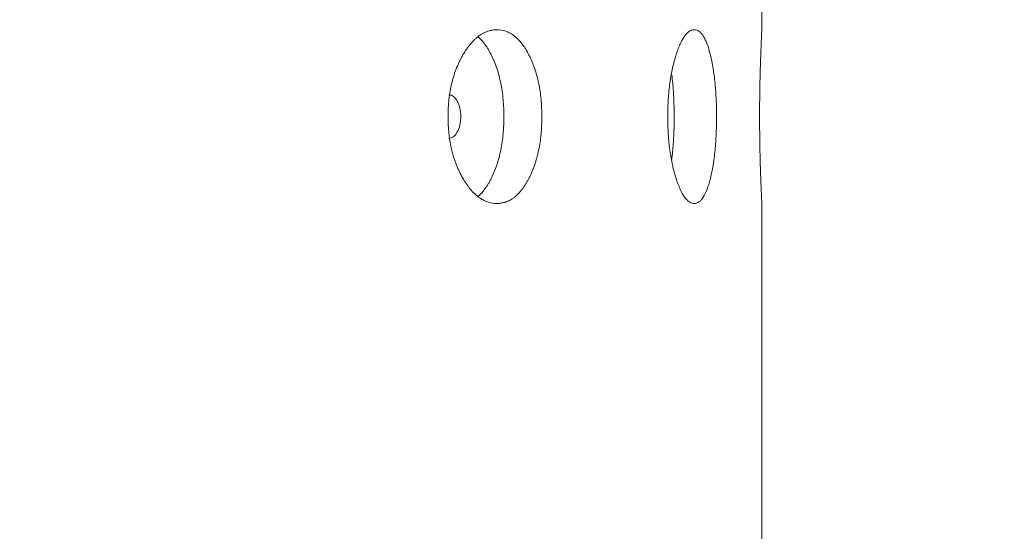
# Model space of a CAD drawing. Header units: millimetres. Extents: x 4 to 1188, y 1 to 840.
# Tile 128 of 203: x 737.26 to 743.73, y 390.77 to 394.14. Entities that reach past the tile are written whole.
import ezdxf

# ---------------------------------------------------------------- set-up
doc = ezdxf.new("R2010")
doc.units = ezdxf.units.MM
doc.layers.add('1', color=7, linetype='Continuous')
doc.styles.add('Arial Unicode MS', font='Arial Unicode MS')
doc.dimstyles.get("Standard").update_dxf_attribs({"dimtxt": 0.18, "dimasz": 0.18, "dimexe": 0.18, "dimexo": 0.0625, "dimgap": 0.09, "dimtad": 0, "dimtih": 1, "dimtoh": 1, "dimdec": 4, "dimzin": 0, "dimdsep": 46, "dimtxsty": 'Standard', "dimcen": 0.09, "dimadec": 0, "dimazin": 0, "dimtfac": 1, "dimtdec": 4, "dimtofl": 0, "dimtmove": 0, "dimatfit": 3, "dimfxl": 0, "dimtolj": 1, "dimtzin": 0, "dimarcsym": 0})

# ---------------------------------------------------------------- blocks, each defined once
blk = doc.blocks.new('_U11')
at = {"layer": '1', "color": 18, "lineweight": 35}
for p, q in [((743.0685, 423.5025), (763.1443, 423.5025)), ((761.1443, 423.5025), (761.1443, 282.0239)), ((742.4257, 282.0239), (763.1443, 282.0239))]:
    blk.add_line(p, q, dxfattribs=at)
at = {"layer": '1', "color": 18, "lineweight": 70}
for points in [[(761.1443, 423.5025), (761.9203, 420.0025), (760.3684, 420.0025)], [(761.1443, 282.0239), (760.3684, 285.5239), (761.9203, 285.5239)]]:
    blk.add_solid(points, dxfattribs=at)
at = {"layer": '1', "color": 18, "linetype": 'Continuous', "lineweight": 13, "insert": (760.3895, 347.4111), "char_height": 5, "attachment_point": 7, "rotation": 90, "line_spacing_factor": 1.047437, "style": 'Arial Unicode MS'}
blk.add_mtext('\\fArial Unicode MS|b0|i0;\\W1.0000;990', dxfattribs=at)

msp = doc.modelspace()

# ---------------------------------------------------------------- linework, layer by layer
at = {"layer": '1', "color": 154, "linetype": 'Continuous', "lineweight": 13}
for p, q in [((742.14, 394.0681), (742.14, 396.075)), ((742.14, 283.0739), (742.14, 392.9322))]:
    msp.add_line(p, q, dxfattribs=at)
for points, knots in [([(740.6942, 393.5024), (740.6942, 393.5), (740.6942, 393.4976), (740.6942, 393.4929), (740.6941, 393.4857), (740.6939, 393.4691), (740.6931, 393.4453), (740.692, 393.4264), (740.6911, 393.4122), (740.6907, 393.4075), (740.69, 393.3981), (740.6895, 393.3934), (740.6856, 393.3516), (740.6803, 393.3157), (740.6694, 393.2638), (740.6654, 393.2469), (740.6596, 393.2261), (740.6585, 393.222), (740.6561, 393.2138), (740.6524, 393.2016), (740.6485, 393.1898), (740.6404, 393.1666), (740.6346, 393.1518), (740.6255, 393.1304), (740.6223, 393.1234), (740.6159, 393.1096), (740.6126, 393.1029), (740.6058, 393.0897), (740.6023, 393.0832), (740.5969, 393.0737), (740.5951, 393.0706), (740.5915, 393.0644), (740.5897, 393.0613), (740.5804, 393.0464), (740.5728, 393.0352), (740.549, 393.0039), (740.532, 392.9862), (740.5116, 392.9702), (740.5093, 392.9685), (740.5047, 392.9652), (740.4978, 392.9604), (740.4908, 392.9562), (740.4767, 392.9484), (740.4672, 392.9442), (740.4478, 392.9375), (740.4381, 392.9351), (740.4232, 392.9327), (740.4182, 392.9321), (740.4107, 392.9315), (740.4082, 392.9313), (740.4031, 392.9311), (740.4006, 392.9311), (740.3779, 392.9311), (740.3578, 392.9343), (740.3278, 392.9445), (740.3178, 392.9488), (740.2979, 392.9594), (740.2882, 392.9657), (740.2596, 392.9869), (740.2368, 393.009), (740.2154, 393.0363), (740.2069, 393.0476), (740.2027, 393.0535), (740.1904, 393.0716), (740.1825, 393.0842), (740.1674, 393.1106), (740.1601, 393.1244), (740.1497, 393.1459), (740.1446, 393.1569), (740.1397, 393.1683), (740.1365, 393.1759), (740.135, 393.1798), (740.121, 393.2149), (740.1106, 393.2477), (740.0981, 393.2995), (740.0936, 393.3216), (740.0898, 393.3444), (740.0884, 393.3536), (740.0877, 393.3582), (740.0858, 393.3721), (740.0846, 393.3814), (740.0796, 393.428), (740.0773, 393.4749), (740.078, 393.5223), (740.0785, 393.5413), (740.0789, 393.5508), (740.0804, 393.5792), (740.0819, 393.5979), (740.0881, 393.6532), (740.0943, 393.6893), (740.1039, 393.7287), (740.105, 393.7331), (740.1073, 393.7417), (740.1107, 393.7546), (740.1145, 393.7671), (740.1224, 393.7918), (740.1281, 393.8076), (740.1403, 393.8383), (740.1468, 393.8531), (740.1572, 393.8746), (740.1608, 393.8817), (740.1663, 393.892), (740.1681, 393.8955), (740.1719, 393.9022), (740.1738, 393.9056), (740.1909, 393.9354), (740.2072, 393.9593), (740.2333, 393.9906), (740.2423, 394.0003), (740.2539, 394.0115), (740.2562, 394.0136), (740.2609, 394.0179), (740.2632, 394.0199), (740.2703, 394.0259), (740.275, 394.0296), (740.2989, 394.0471), (740.3185, 394.0573), (740.3434, 394.0657), (740.351, 394.0679), (740.3585, 394.0696), (740.3636, 394.0707), (740.3661, 394.0711), (740.3788, 394.0732), (740.3889, 394.0739), (740.4189, 394.0739), (740.4387, 394.0708), (740.4607, 394.0631), (740.4632, 394.0622), (740.468, 394.0602), (740.4752, 394.0571), (740.4918, 394.0488), (740.5147, 394.0334), (740.5364, 394.0136), (740.5511, 393.9974), (740.5572, 393.9899), (740.5613, 393.9848), (740.5633, 393.9822), (740.5814, 393.9584), (740.596, 393.9344), (740.6163, 393.8948), (740.6228, 393.8811), (740.6305, 393.863), (740.632, 393.8593), (740.635, 393.852), (740.6394, 393.8409), (740.6435, 393.8295), (740.6569, 393.791), (740.6659, 393.7582), (740.675, 393.7146), (740.6767, 393.7058), (740.6798, 393.6878), (740.6813, 393.6788), (740.6853, 393.6516), (740.6875, 393.6334), (740.6926, 393.578), (740.6942, 393.5405), (740.6942, 393.5024)], [0, 0, 0, 0, 0.001953, 0.001953, 0.003906, 0.007812, 0.015625, 0.023437, 0.023437, 0.027344, 0.027344, 0.03125, 0.03125, 0.0625, 0.0625, 0.078125, 0.078125, 0.082031, 0.082031, 0.085937, 0.09375, 0.09375, 0.109375, 0.109375, 0.117187, 0.117187, 0.125, 0.125, 0.132812, 0.132812, 0.136719, 0.136719, 0.140625, 0.140625, 0.15625, 0.15625, 0.1875, 0.1875, 0.191406, 0.191406, 0.195312, 0.203125, 0.203125, 0.21875, 0.21875, 0.234375, 0.234375, 0.242187, 0.242187, 0.246094, 0.246094, 0.25, 0.25, 0.28125, 0.28125, 0.296875, 0.296875, 0.3125, 0.3125, 0.34375, 0.351562, 0.351562, 0.359375, 0.359375, 0.375, 0.375, 0.390625, 0.390625, 0.398437, 0.402344, 0.402344, 0.40625, 0.40625, 0.4375, 0.4375, 0.453125, 0.457031, 0.457031, 0.460937, 0.460937, 0.46875, 0.46875, 0.5, 0.507812, 0.507812, 0.515625, 0.515625, 0.53125, 0.53125, 0.5625, 0.5625, 0.566406, 0.566406, 0.570312, 0.578125, 0.578125, 0.59375, 0.59375, 0.609375, 0.609375, 0.617187, 0.617187, 0.621094, 0.621094, 0.625, 0.625, 0.65625, 0.65625, 0.671875, 0.671875, 0.675781, 0.675781, 0.679687, 0.679687, 0.6875, 0.6875, 0.71875, 0.71875, 0.726562, 0.730469, 0.730469, 0.734375, 0.734375, 0.75, 0.75, 0.78125, 0.78125, 0.785156, 0.785156, 0.789062, 0.796875, 0.8125, 0.828125, 0.835937, 0.839844, 0.839844, 0.84375, 0.84375, 0.875, 0.875, 0.890625, 0.890625, 0.894531, 0.894531, 0.898437, 0.90625, 0.90625, 0.9375, 0.9375, 0.945312, 0.945312, 0.953125, 0.953125, 0.96875, 0.96875, 1, 1, 1, 1]), ([(741.8421, 393.5024), (741.8421, 393.5), (741.8421, 393.4976), (741.8421, 393.4929), (741.8421, 393.4857), (741.842, 393.4691), (741.8416, 393.4453), (741.8411, 393.4264), (741.8406, 393.4122), (741.8405, 393.4075), (741.8401, 393.3981), (741.8399, 393.3934), (741.8381, 393.3516), (741.8356, 393.3157), (741.8305, 393.2638), (741.8286, 393.2469), (741.8259, 393.2261), (741.8253, 393.222), (741.8242, 393.2138), (741.8224, 393.2016), (741.8206, 393.1898), (741.8167, 393.1666), (741.814, 393.1518), (741.8096, 393.1304), (741.8081, 393.1234), (741.805, 393.1096), (741.8034, 393.1029), (741.8001, 393.0897), (741.7984, 393.0832), (741.7958, 393.0737), (741.795, 393.0706), (741.7932, 393.0644), (741.7923, 393.0613), (741.7878, 393.0464), (741.7841, 393.0352), (741.7724, 393.0039), (741.764, 392.9862), (741.7537, 392.9702), (741.7526, 392.9685), (741.7503, 392.9652), (741.7468, 392.9604), (741.7432, 392.9562), (741.7361, 392.9484), (741.7313, 392.9442), (741.7214, 392.9375), (741.7164, 392.9351), (741.7088, 392.9327), (741.7062, 392.9321), (741.7023, 392.9315), (741.701, 392.9313), (741.6984, 392.9311), (741.697, 392.9311), (741.6853, 392.9311), (741.6747, 392.9343), (741.6588, 392.9445), (741.6535, 392.9488), (741.6428, 392.9594), (741.6376, 392.9657), (741.6222, 392.9869), (741.6098, 393.009), (741.5981, 393.0363), (741.5934, 393.0476), (741.5911, 393.0535), (741.5844, 393.0716), (741.58, 393.0842), (741.5716, 393.1106), (741.5676, 393.1244), (741.5618, 393.1459), (741.559, 393.1569), (741.5563, 393.1683), (741.5545, 393.1759), (741.5536, 393.1798), (741.5458, 393.2149), (741.54, 393.2477), (741.5329, 393.2995), (741.5303, 393.3216), (741.5282, 393.3444), (741.5274, 393.3536), (741.527, 393.3582), (741.5259, 393.3721), (741.5253, 393.3814), (741.5225, 393.428), (741.5212, 393.4749), (741.5216, 393.5223), (741.5218, 393.5413), (741.5221, 393.5508), (741.5229, 393.5792), (741.5238, 393.5979), (741.5273, 393.6532), (741.5308, 393.6893), (741.5362, 393.7287), (741.5368, 393.7331), (741.5381, 393.7417), (741.54, 393.7546), (741.5421, 393.7671), (741.5465, 393.7918), (741.5497, 393.8076), (741.5566, 393.8383), (741.5602, 393.8531), (741.566, 393.8746), (741.568, 393.8817), (741.571, 393.892), (741.5721, 393.8955), (741.5741, 393.9022), (741.5752, 393.9056), (741.5847, 393.9354), (741.5936, 393.9593), (741.6079, 393.9906), (741.6128, 394.0003), (741.6191, 394.0115), (741.6204, 394.0136), (741.6229, 394.0179), (741.6242, 394.0199), (741.628, 394.0259), (741.6305, 394.0296), (741.6434, 394.0471), (741.6538, 394.0573), (741.6671, 394.0657), (741.671, 394.0679), (741.675, 394.0696), (741.6777, 394.0707), (741.679, 394.0711), (741.6857, 394.0732), (741.6909, 394.0739), (741.7066, 394.0739), (741.7168, 394.0708), (741.728, 394.0631), (741.7292, 394.0622), (741.7317, 394.0602), (741.7354, 394.0571), (741.7438, 394.0488), (741.7553, 394.0334), (741.7661, 394.0136), (741.7734, 393.9974), (741.7764, 393.9899), (741.7784, 393.9848), (741.7794, 393.9822), (741.7883, 393.9584), (741.7954, 393.9344), (741.8052, 393.8948), (741.8083, 393.8811), (741.812, 393.863), (741.8127, 393.8593), (741.8141, 393.852), (741.8162, 393.8409), (741.8182, 393.8295), (741.8246, 393.791), (741.8288, 393.7582), (741.8331, 393.7146), (741.8339, 393.7058), (741.8354, 393.6878), (741.8361, 393.6788), (741.8379, 393.6516), (741.839, 393.6334), (741.8414, 393.578), (741.8421, 393.5405), (741.8421, 393.5024)], [0, 0, 0, 0, 0.001953, 0.001953, 0.003906, 0.007812, 0.015625, 0.023437, 0.023437, 0.027344, 0.027344, 0.03125, 0.03125, 0.0625, 0.0625, 0.078125, 0.078125, 0.082031, 0.082031, 0.085938, 0.09375, 0.09375, 0.109375, 0.109375, 0.117188, 0.117188, 0.125, 0.125, 0.132813, 0.132813, 0.136719, 0.136719, 0.140625, 0.140625, 0.15625, 0.15625, 0.1875, 0.1875, 0.191406, 0.191406, 0.195313, 0.203125, 0.203125, 0.21875, 0.21875, 0.234375, 0.234375, 0.242188, 0.242188, 0.246094, 0.246094, 0.25, 0.25, 0.28125, 0.28125, 0.296875, 0.296875, 0.3125, 0.3125, 0.34375, 0.351562, 0.351562, 0.359375, 0.359375, 0.375, 0.375, 0.390625, 0.390625, 0.398437, 0.402344, 0.402344, 0.40625, 0.40625, 0.4375, 0.4375, 0.453125, 0.457031, 0.457031, 0.460938, 0.460938, 0.46875, 0.46875, 0.5, 0.507813, 0.507813, 0.515625, 0.515625, 0.53125, 0.53125, 0.5625, 0.5625, 0.566406, 0.566406, 0.570313, 0.578125, 0.578125, 0.59375, 0.59375, 0.609375, 0.609375, 0.617188, 0.617188, 0.621094, 0.621094, 0.625, 0.625, 0.65625, 0.65625, 0.671875, 0.671875, 0.675781, 0.675781, 0.679688, 0.679688, 0.6875, 0.6875, 0.71875, 0.71875, 0.726563, 0.730469, 0.730469, 0.734375, 0.734375, 0.75, 0.75, 0.78125, 0.78125, 0.785156, 0.785156, 0.789063, 0.796875, 0.8125, 0.828125, 0.835938, 0.839844, 0.839844, 0.84375, 0.84375, 0.875, 0.875, 0.890625, 0.890625, 0.894531, 0.894531, 0.898438, 0.90625, 0.90625, 0.9375, 0.9375, 0.945313, 0.945313, 0.953125, 0.953125, 0.96875, 0.96875, 1, 1, 1, 1]), ([(742.14, 392.9311), (742.14, 392.9311), (742.14, 392.9311), (742.1399, 392.9313), (742.1399, 392.9318), (742.1399, 392.9327), (742.1397, 392.9351), (742.1395, 392.9401), (742.139, 392.9486), (742.1386, 392.9565), (742.1385, 392.9593), (742.1381, 392.9656), (742.138, 392.9689), (742.1371, 392.9866), (742.1363, 393.0043), (742.135, 393.0355), (742.1346, 393.0468), (742.134, 393.0618), (742.1338, 393.0648), (742.1336, 393.071), (742.1332, 393.0804), (742.1329, 393.0901), (742.1322, 393.1098), (742.1317, 393.1236), (742.1307, 393.1522), (742.1302, 393.167), (742.1297, 393.1864), (742.1295, 393.1904), (742.1293, 393.1983), (742.1292, 393.2023), (742.1289, 393.2143), (742.1282, 393.2387), (742.1277, 393.264), (742.127, 393.2984), (742.1265, 393.3248), (742.1261, 393.3566), (742.1259, 393.3705), (742.1258, 393.3798), (742.1258, 393.3844), (742.1254, 393.4265), (742.1252, 393.4641), (742.1252, 393.5207), (742.1252, 393.5396), (742.1253, 393.5633), (742.1254, 393.568), (742.1254, 393.5775), (742.1255, 393.5916), (742.1256, 393.6056), (742.1261, 393.6518), (742.1266, 393.6878), (742.1275, 393.7312), (742.1277, 393.7398), (742.1279, 393.7527), (742.128, 393.7569), (742.1282, 393.7654), (742.1283, 393.7695), (742.1289, 393.7903), (742.1293, 393.8062), (742.1302, 393.837), (742.1307, 393.8519), (742.1316, 393.8805), (742.1321, 393.8942), (742.1327, 393.9109), (742.1329, 393.9142), (742.1331, 393.9207), (742.1335, 393.9303), (742.1338, 393.9395), (742.1345, 393.9574), (742.1354, 393.9799), (742.1365, 394.0042), (742.1371, 394.0169), (742.1374, 394.023), (742.1374, 394.0249), (742.1376, 394.0287), (742.1377, 394.0306), (742.1385, 394.0466), (742.139, 394.0569), (742.1396, 394.0672), (742.1397, 394.0697), (742.1398, 394.0718), (742.1399, 394.0722), (742.1399, 394.0728), (742.1399, 394.0731), (742.1399, 394.0737), (742.14, 394.0739), (742.14, 394.0739), (742.14, 394.0739), (742.14, 394.0739)], [0, 0, 0, 0, 0.007807, 0.007807, 0.015613, 0.031227, 0.031227, 0.062453, 0.09368, 0.09368, 0.109293, 0.109293, 0.124906, 0.124906, 0.187359, 0.187359, 0.218586, 0.218586, 0.226393, 0.226393, 0.234199, 0.249813, 0.249813, 0.281039, 0.281039, 0.312266, 0.312266, 0.320072, 0.320072, 0.327879, 0.327879, 0.343492, 0.374719, 0.374719, 0.405946, 0.421559, 0.429365, 0.429365, 0.437172, 0.437172, 0.499625, 0.499625, 0.530852, 0.530852, 0.538659, 0.538659, 0.546465, 0.562078, 0.562078, 0.624532, 0.624532, 0.640145, 0.640145, 0.647952, 0.647952, 0.655758, 0.655758, 0.686985, 0.686985, 0.718211, 0.718211, 0.749438, 0.749438, 0.757245, 0.757245, 0.765051, 0.780665, 0.780665, 0.811891, 0.843118, 0.858731, 0.858731, 0.866538, 0.866538, 0.874344, 0.874344, 0.936797, 0.936797, 0.968024, 0.968024, 0.975831, 0.975831, 0.983637, 0.983637, 0.999251, 0.999251, 1, 1, 1, 1]), ([(740.2764, 394.0266), (740.2832, 394.0207), (740.294, 394.0101), (740.3046, 393.9979), (740.3127, 393.988), (740.3167, 393.9828), (740.3283, 393.9668), (740.3358, 393.9554), (740.35, 393.9313), (740.3568, 393.9186), (740.3667, 393.8987), (740.3715, 393.8885), (740.3761, 393.878), (740.3792, 393.8709), (740.3807, 393.8673), (740.3881, 393.8492), (740.3937, 393.8343), (740.409, 393.7882), (740.4177, 393.7555), (740.4255, 393.7165), (740.4263, 393.7121), (740.4279, 393.7033), (740.4287, 393.6989), (740.431, 393.6856), (740.4324, 393.6767), (740.4362, 393.6498), (740.4382, 393.6317), (740.4431, 393.577), (740.4447, 393.54), (740.4447, 393.5024)], [0, 0, 0, 0, 0.066214, 0.108659, 0.108659, 0.151104, 0.151104, 0.235993, 0.235993, 0.320883, 0.320883, 0.363328, 0.38455, 0.38455, 0.405772, 0.405772, 0.490662, 0.490662, 0.660441, 0.660441, 0.681664, 0.681664, 0.702886, 0.702886, 0.745331, 0.745331, 0.830221, 0.830221, 1, 1, 1, 1]), ([(741.5482, 393.7777), (741.5505, 393.7594), (741.5526, 393.7404), (741.5549, 393.7165), (741.5553, 393.7121), (741.556, 393.7033), (741.5564, 393.6989), (741.5575, 393.6856), (741.5581, 393.6767), (741.5599, 393.6498), (741.5608, 393.6317), (741.5631, 393.577), (741.5638, 393.54), (741.5638, 393.5024)], [0, 0, 0, 0, 0.220425, 0.220425, 0.269148, 0.269148, 0.317872, 0.317872, 0.415319, 0.415319, 0.610212, 0.610212, 1, 1, 1, 1]), ([(740.0836, 393.3597), (740.0836, 393.3597), (740.0836, 393.3597), (740.1054, 393.3597), (740.1236, 393.3736), (740.1463, 393.4156), (740.1519, 393.431), (740.1575, 393.4562), (740.1589, 393.4649), (740.1608, 393.4831), (740.1612, 393.4924), (740.1612, 393.5222), (740.1593, 393.5405), (740.1537, 393.5658), (740.1514, 393.5738), (740.1458, 393.5891), (740.1426, 393.5962), (740.1312, 393.6173), (740.1228, 393.6278), (740.1045, 393.6418), (740.0947, 393.6453), (740.0839, 393.6453)], [0, 0, 0, 0, 0.000031, 0.000031, 0.250149, 0.250149, 0.375207, 0.375207, 0.437736, 0.437736, 0.500266, 0.500266, 0.625324, 0.625324, 0.687854, 0.687854, 0.750383, 0.750383, 0.875442, 0.875442, 1, 1, 1, 1]), ([(740.4447, 393.5024), (740.4447, 393.5001), (740.4447, 393.4977), (740.4446, 393.493), (740.4446, 393.4859), (740.4443, 393.4695), (740.4436, 393.446), (740.4426, 393.4274), (740.4417, 393.4134), (740.4413, 393.4087), (740.4406, 393.3994), (740.4402, 393.3948), (740.4365, 393.3534), (740.4314, 393.3178), (740.421, 393.2663), (740.4171, 393.2494), (740.4117, 393.2288), (740.4105, 393.2247), (740.4082, 393.2165), (740.4047, 393.2043), (740.4009, 393.1925), (740.388, 393.1539), (740.3761, 393.1253), (740.3597, 393.0921), (740.3563, 393.0856), (740.3511, 393.076), (740.3493, 393.0728), (740.3458, 393.0666), (740.344, 393.0636), (740.335, 393.0485), (740.3201, 393.0258), (740.3001, 393.0013), (740.2858, 392.987), (740.28, 392.9816), (740.2784, 392.9802)], [0, 0, 0, 0, 0.010707, 0.010707, 0.021413, 0.042827, 0.085653, 0.12848, 0.12848, 0.149893, 0.149893, 0.171306, 0.171306, 0.342612, 0.342612, 0.428266, 0.428266, 0.449679, 0.449679, 0.471092, 0.513919, 0.513919, 0.685225, 0.685225, 0.728051, 0.728051, 0.749465, 0.749465, 0.770878, 0.770878, 0.856531, 0.942184, 0.985011, 1, 1, 1, 1]), ([(741.5638, 393.5024), (741.5638, 393.5001), (741.5638, 393.4977), (741.5638, 393.493), (741.5638, 393.4859), (741.5637, 393.4695), (741.5634, 393.446), (741.5629, 393.4274), (741.5624, 393.4134), (741.5623, 393.4087), (741.562, 393.3994), (741.5618, 393.3948), (741.56, 393.3534), (741.5577, 393.3178), (741.5528, 393.2663), (741.5509, 393.2494), (741.5484, 393.2292), (741.5479, 393.2256), (741.5475, 393.222)], [0, 0, 0, 0, 0.023937, 0.023937, 0.047874, 0.095749, 0.191498, 0.287246, 0.287246, 0.335121, 0.335121, 0.382995, 0.382995, 0.76599, 0.76599, 0.957488, 0.957488, 1, 1, 1, 1]), ([(742.1252, 393.5034), (742.1252, 393.4938), (742.1252, 393.4843), (742.1252, 393.4653), (742.1253, 393.4559), (742.1254, 393.4329), (742.1255, 393.4194), (742.1256, 393.4059)], [0, 0, 0, 0, 0.290867, 0.290867, 0.581734, 0.581734, 1, 1, 1, 1])]:
    msp.add_open_spline(points, degree=3, knots=knots, dxfattribs=at)

# ---------------------------------------------------------------- dimensions: what is measured, and where the dimension line sits
at = {"layer": '1', "color": 18, "linetype": 'Continuous', "lineweight": 13}
dim = msp.add_linear_dim(base=(761.1443, 282.0239), p1=(737.2629, 423.5025), p2=(741.4257, 282.0239), angle=90, dimstyle='Standard', override={"dimtxt": 5, "dimasz": 3.5, "dimexe": 2, "dimexo": 1, "dimgap": 2.5, "dimtad": 1, "dimtih": 0, "dimtoh": 0, "dimdec": 0, "dimlfac": 7, "dimzin": 8, "dimdsep": 44, "dimlunit": 2, "dimtxsty": 'Arial Unicode MS', "dimsah": 1, "dimse1": 0, "dimse2": 0, "dimsd1": 0, "dimsd2": 0, "dimclrd": 18, "dimclre": 18, "dimclrt": 18, "dimtol": 0, "dimtm": -0.1, "dimtfac": 0.4, "dimtdec": 2, "dimtofl": 1, "dimtmove": 0, "dimtzin": 8, "dimlwd": 35, "dimlwe": 35}, dxfattribs=at)
dim.commit()
dim.dimension.update_dxf_attribs({"geometry": '_U11', "text_midpoint": (761.1443, 352.7632), "dimtype": 160})

doc.saveas('drawing.dxf')
